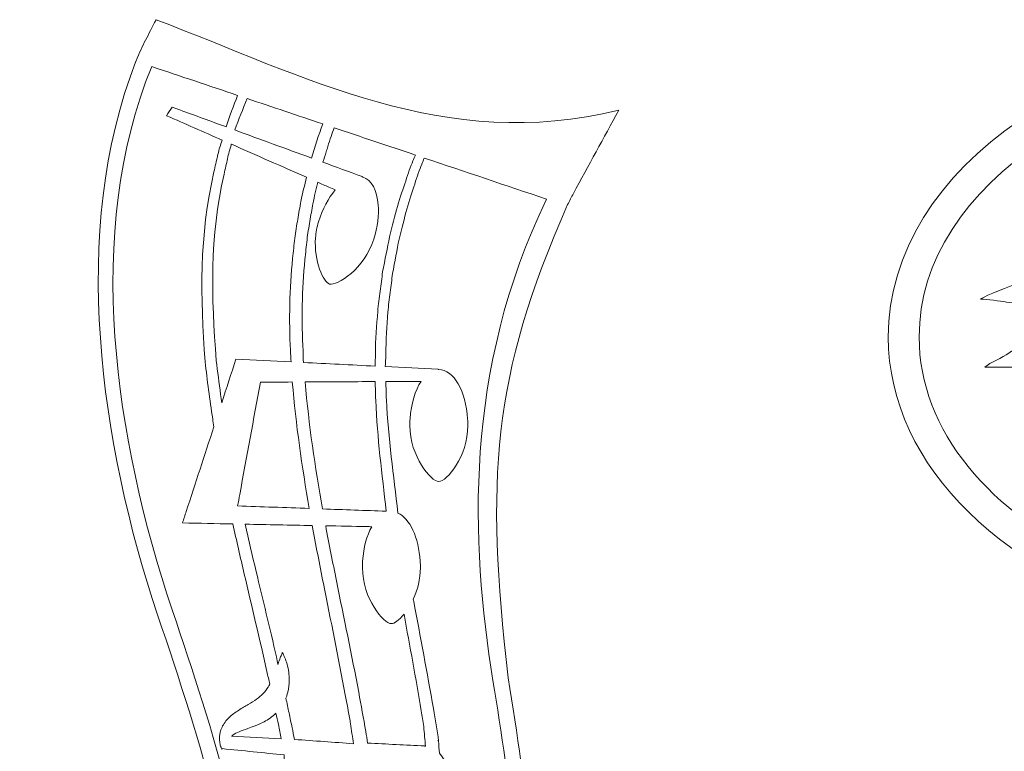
# Model space of a CAD drawing. Header units: centimetres. Extents: x -36 to 94, y -57 to 57.
# Tile 32 of 47: x 14 to 31, y 25 to 37. Entities that reach past the tile are written whole.
import ezdxf

# ---------------------------------------------------------------- set-up
doc = ezdxf.new("R2010")
doc.units = ezdxf.units.CM
doc.header["$MEASUREMENT"] = 0
doc.layers.add('layer 1', color=7, linetype='Continuous')

msp = doc.modelspace()

# ---------------------------------------------------------------- linework, layer by layer
at = {"layer": 'layer 1', "color": 242, "lineweight": 9}
for points, knots in [([(16.26956, 36.12795), (16.26895, 36.12668), (16.26834, 36.1254), (16.26773, 36.12414), (16.26773, 36.12414), (16.26784, 36.1241), (16.26793, 36.12407), (16.26805, 36.12403), (16.26805, 36.12403), (15.17008, 33.32622), (15.68388, 29.81233), (16.62384, 27.00912), (16.62384, 27.00912), (17.33398, 24.89142), (18.05898, 22.72813), (17.96684, 20.42702), (17.96684, 20.42702), (17.9591, 20.35036), (17.95136, 20.27368), (17.94362, 20.19702), (17.94362, 20.19702), (17.49401, 20.59986), (16.96862, 20.91835), (16.31579, 20.9425), (16.31579, 20.9425), (15.13191, 20.98636), (14.54141, 20.65252), (14.45563, 20.28417), (14.45563, 20.28417), (14.35477, 19.85095), (14.95204, 19.36999), (16.10573, 19.39891), (16.10573, 19.39891), (16.22958, 19.40209), (16.81708, 19.43097), (17.59888, 19.46498), (17.59888, 19.46498), (17.67145, 19.34835), (17.7454, 19.22866), (17.82192, 19.10836), (17.82192, 19.10836), (17.65229, 18.18011), (17.33156, 17.2279), (16.80858, 16.24579), (16.80858, 16.24579), (16.80858, 16.24583), (16.80858, 16.24588), (16.80858, 16.24592), (16.80858, 16.24592), (16.72286, 16.08508), (16.60727, 15.89059), (16.51193, 15.73033), (16.51193, 15.73033), (16.59876, 15.70664), (16.68557, 15.68294), (16.7724, 15.65924), (16.7724, 15.65924), (18.32887, 15.18989), (20.77614, 16.06808), (20.77614, 16.06808), (20.77614, 16.06808), (20.77614, 16.06808), (20.9391, 16.14222), (21.03319, 16.2859), (21.03319, 16.2859), (21.03346, 16.28574), (21.03373, 16.28557), (21.034, 16.2854), (21.034, 16.2854), (21.03564, 16.28847), (21.03728, 16.29153), (21.03892, 16.2946), (21.03892, 16.2946), (21.0484, 16.30986), (21.05699, 16.32588), (21.06463, 16.34267), (21.06463, 16.34267), (21.4957, 17.14501), (21.82591, 17.89693), (22.07494, 18.60773), (22.07494, 18.60773), (22.17761, 18.80408), (22.24027, 18.98598), (22.26525, 19.11635), (22.26525, 19.11635), (22.27599, 19.17224), (22.2838, 19.22639), (22.2904, 19.27994), (22.2904, 19.27994), (22.31884, 19.37795), (22.34573, 19.47517), (22.37123, 19.57143), (22.37123, 19.57143), (22.5695, 19.56285), (22.72234, 19.54945), (22.81469, 19.52994), (22.81469, 19.52994), (23.27755, 19.43212), (23.51817, 19.15996), (23.5727, 18.92803), (23.5727, 18.92803), (23.62387, 18.71089), (23.51185, 18.5292), (23.26456, 18.55923), (23.26456, 18.55923), (23.17155, 18.75227), (22.95978, 18.88724), (22.7132, 18.88724), (22.7132, 18.88724), (22.41716, 18.88724), (22.1715, 18.69282), (22.12112, 18.43678), (22.12112, 18.43678), (22.11499, 18.40538), (22.11118, 18.37322), (22.11118, 18.34004), (22.11118, 18.34004), (22.11118, 18.15943), (22.20796, 17.99963), (22.35637, 17.89999), (22.35637, 17.89999), (22.3563, 17.89988), (22.35623, 17.89977), (22.35616, 17.89966), (22.35616, 17.89966), (22.85324, 17.51293), (23.71136, 17.75635), (23.98008, 18.38451), (23.98008, 18.38451), (24.04758, 18.54235), (24.07032, 18.70206), (24.05375, 18.85463), (24.05375, 18.85463), (23.9981, 19.36626), (23.495, 19.79572), (22.7132, 19.79073), (22.7132, 19.79073), (22.7132, 19.79073), (22.60811, 19.79073), (22.42514, 19.79088), (22.42514, 19.79088), (22.44075, 19.85442), (22.45636, 19.91796), (22.47196, 19.9815), (22.47196, 19.9815), (22.99067, 22.27426), (22.68785, 24.14207), (22.39192, 25.96798), (22.39192, 25.96798), (22.02421, 29.25474), (22.11431, 30.90206), (23.37122, 33.76401), (23.37122, 33.76401), (23.40268, 33.82537), (23.43414, 33.88674), (23.46559, 33.9481), (23.46559, 33.9481), (23.7145, 34.40433), (23.96341, 34.86058), (24.21232, 35.31681), (24.21232, 35.31681), (21.34554, 34.60864), (19.02196, 35.89214), (16.59814, 36.80825), (16.59814, 36.80825), (16.47448, 36.55222), (16.37154, 36.38737), (16.26956, 36.12795)], [0, 0, 0, 0, 0.02325581, 0.02325581, 0.02325581, 0.02325581, 0.04651163, 0.04651163, 0.04651163, 0.04651163, 0.06976744, 0.06976744, 0.06976744, 0.06976744, 0.09302326, 0.09302326, 0.09302326, 0.09302326, 0.11627907, 0.11627907, 0.11627907, 0.11627907, 0.13953488, 0.13953488, 0.13953488, 0.13953488, 0.1627907, 0.1627907, 0.1627907, 0.1627907, 0.18604651, 0.18604651, 0.18604651, 0.18604651, 0.20930233, 0.20930233, 0.20930233, 0.20930233, 0.23255814, 0.23255814, 0.23255814, 0.23255814, 0.25581395, 0.25581395, 0.25581395, 0.25581395, 0.27906977, 0.27906977, 0.27906977, 0.27906977, 0.30232558, 0.30232558, 0.30232558, 0.30232558, 0.3255814, 0.3255814, 0.3255814, 0.3255814, 0.34883721, 0.34883721, 0.34883721, 0.34883721, 0.37209302, 0.37209302, 0.37209302, 0.37209302, 0.39534884, 0.39534884, 0.39534884, 0.39534884, 0.41860465, 0.41860465, 0.41860465, 0.41860465, 0.44186047, 0.44186047, 0.44186047, 0.44186047, 0.46511628, 0.46511628, 0.46511628, 0.46511628, 0.48837209, 0.48837209, 0.48837209, 0.48837209, 0.51162791, 0.51162791, 0.51162791, 0.51162791, 0.53488372, 0.53488372, 0.53488372, 0.53488372, 0.55813953, 0.55813953, 0.55813953, 0.55813953, 0.58139535, 0.58139535, 0.58139535, 0.58139535, 0.60465116, 0.60465116, 0.60465116, 0.60465116, 0.62790698, 0.62790698, 0.62790698, 0.62790698, 0.65116279, 0.65116279, 0.65116279, 0.65116279, 0.6744186, 0.6744186, 0.6744186, 0.6744186, 0.69767442, 0.69767442, 0.69767442, 0.69767442, 0.72093023, 0.72093023, 0.72093023, 0.72093023, 0.74418605, 0.74418605, 0.74418605, 0.74418605, 0.76744186, 0.76744186, 0.76744186, 0.76744186, 0.79069767, 0.79069767, 0.79069767, 0.79069767, 0.81395349, 0.81395349, 0.81395349, 0.81395349, 0.8372093, 0.8372093, 0.8372093, 0.8372093, 0.86046512, 0.86046512, 0.86046512, 0.86046512, 0.88372093, 0.88372093, 0.88372093, 0.88372093, 0.90697674, 0.90697674, 0.90697674, 0.90697674, 0.93023256, 0.93023256, 0.93023256, 0.93023256, 0.95348837, 0.95348837, 0.95348837, 0.95348837, 1, 1, 1, 1]), ([(36.03415, 36.63475), (40.11412, 36.63475), (43.42159, 34.37344), (43.42159, 31.58397), (43.42159, 31.58397), (43.42159, 28.7945), (40.11412, 26.5332), (36.03415, 26.5332), (36.03415, 26.5332), (35.14365, 26.5332), (34.28994, 26.64095), (33.49942, 26.8384), (33.49942, 26.8384), (33.46049, 26.83236), (33.40904, 26.8275), (33.3399, 26.82175), (33.3399, 26.82175), (33.3399, 26.82175), (33.37041, 26.87183), (33.37041, 26.87183), (33.37041, 26.87183), (30.60687, 27.60259), (28.64672, 29.43665), (28.64672, 31.58397), (28.64672, 31.58397), (28.64672, 34.37344), (31.95419, 36.63475), (36.03415, 36.63475)], [0, 0, 0, 0, 0.125, 0.125, 0.125, 0.125, 0.25, 0.25, 0.25, 0.25, 0.375, 0.375, 0.375, 0.375, 0.5, 0.5, 0.5, 0.5, 0.625, 0.625, 0.625, 0.625, 0.75, 0.75, 0.75, 0.75, 1, 1, 1, 1]), ([(17.94048, 35.56198), (17.86955, 35.38434), (17.80909, 35.22547), (17.75424, 35.04238), (17.75424, 35.04238), (17.50006, 35.13536), (17.24587, 35.22833), (16.9917, 35.32131), (16.9917, 35.32131), (16.94829, 35.33718), (16.9049, 35.35303), (16.86149, 35.36889), (16.86149, 35.36889), (16.8318, 35.32169), (16.8021, 35.27447), (16.7724, 35.22726), (16.7724, 35.22726), (17.07621, 35.09327), (17.38001, 34.9593), (17.68382, 34.82532), (17.68382, 34.82532), (17.68048, 34.81443), (17.67717, 34.80406), (17.67382, 34.79297), (17.67382, 34.79297), (17.6622, 34.75599), (17.65052, 34.71817), (17.63851, 34.67945), (17.63851, 34.67945), (17.62835, 34.64019), (17.61981, 34.59972), (17.61015, 34.55862), (17.61015, 34.55862), (17.5912, 34.47627), (17.57149, 34.39061), (17.55102, 34.30165), (17.55102, 34.30165), (17.30825, 33.25056), (17.32466, 32.24352), (17.40661, 31.17635), (17.40661, 31.17635), (17.43961, 30.87019), (17.48092, 30.55473), (17.53009, 30.23384), (17.53009, 30.23384), (17.53642, 30.18963), (17.54275, 30.1454), (17.54909, 30.10118), (17.54909, 30.10118), (17.39769, 29.63754), (17.24627, 29.17392), (17.09487, 28.71028), (17.09487, 28.71028), (17.07424, 28.6471), (17.05359, 28.58394), (17.03296, 28.52076), (17.03296, 28.52076), (17.30945, 28.51525), (17.58591, 28.50972), (17.86238, 28.5042), (17.86238, 28.5042), (17.92246, 28.23057), (17.98512, 27.9549), (18.05029, 27.67763), (18.05029, 27.67763), (18.17377, 27.14768), (18.30167, 26.61149), (18.42312, 26.07362), (18.42312, 26.07362), (18.43847, 26.0038), (18.45383, 25.93399), (18.46918, 25.86417), (18.46918, 25.86417), (18.46036, 25.84826), (18.45124, 25.83266), (18.44208, 25.81737), (18.44208, 25.81737), (18.41622, 25.77781), (18.3895, 25.74068), (18.3581, 25.70835), (18.3581, 25.70835), (18.32631, 25.67611), (18.293, 25.64496), (18.25237, 25.61687), (18.25237, 25.61687), (18.21244, 25.58743), (18.16598, 25.56049), (18.11629, 25.53083), (18.11629, 25.53083), (18.06612, 25.50202), (18.01243, 25.47167), (17.95791, 25.43689), (17.95791, 25.43689), (17.9032, 25.40238), (17.84819, 25.36198), (17.79959, 25.31482), (17.79959, 25.31482), (17.75093, 25.2681), (17.70962, 25.21284), (17.68425, 25.15657), (17.68425, 25.15657), (17.6703, 25.12925), (17.66234, 25.10085), (17.65463, 25.075), (17.65463, 25.075), (17.65397, 25.0714), (17.65383, 25.06854), (17.65313, 25.06505), (17.65313, 25.06505), (17.64866, 25.04235), (17.64476, 25.02036), (17.64301, 25.00034), (17.64301, 25.00034), (17.64287, 24.97697), (17.64214, 24.95582), (17.64361, 24.93629), (17.64361, 24.93629), (17.64646, 24.91692), (17.64905, 24.89888), (17.65152, 24.88287), (17.65152, 24.88287), (17.65523, 24.85144), (17.66743, 24.83058), (17.67145, 24.81456), (17.67145, 24.81456), (17.67741, 24.79917), (17.68055, 24.79084), (17.68055, 24.79084), (17.68055, 24.79084), (17.68055, 24.79084), (17.68359, 24.79625), (17.68795, 24.80392), (17.68795, 24.80392), (18.02824, 24.76932), (18.36853, 24.7347), (18.70882, 24.70011), (18.70882, 24.70011), (18.70725, 24.68062), (18.70565, 24.66113), (18.70407, 24.64165), (18.70407, 24.64165), (18.74585, 24.41919), (18.80013, 24.20467), (18.83498, 23.98337), (18.83498, 23.98337), (18.86108, 23.83022), (18.8787, 23.67663), (18.90096, 23.52435), (18.90096, 23.52435), (18.91152, 23.44823), (18.92199, 23.37217), (18.93249, 23.29644), (18.93249, 23.29644), (18.94194, 23.22056), (18.94858, 23.14468), (18.95674, 23.06908), (18.95674, 23.06908), (18.97204, 22.91784), (18.98727, 22.76758), (19.0023, 22.61836), (19.0023, 22.61836), (19.01172, 22.46879), (19.02103, 22.32035), (19.03035, 22.1731), (19.03035, 22.1731), (19.04241, 22.02597), (19.04325, 21.87972), (19.04577, 21.73498), (19.04577, 21.73498), (19.04692, 21.59016), (19.05389, 21.44673), (19.05049, 21.30508), (19.05049, 21.30508), (19.04661, 21.1843), (19.04275, 21.06477), (19.039, 20.94646), (19.039, 20.94646), (19.03384, 20.83135), (19.02868, 20.71626), (19.02353, 20.60116), (19.02353, 20.60116), (18.97029, 20.47021), (18.93405, 20.31959), (18.91951, 20.14717), (18.91951, 20.14717), (18.91707, 20.11889), (18.91536, 20.0909), (18.91407, 20.06347), (18.91407, 20.06347), (18.91313, 20.0436), (18.91275, 20.02424), (18.9125, 20.00483), (18.9125, 20.00483), (18.91117, 19.9389), (18.91275, 19.87519), (18.91735, 19.81396), (18.91735, 19.81396), (18.71553, 19.81669), (18.51655, 19.81979), (18.32377, 19.82313), (18.32377, 19.82313), (18.27431, 19.87562), (18.22396, 19.92781), (18.17264, 19.97927), (18.17264, 19.97927), (18.18284, 20.03246), (18.19306, 20.08566), (18.20326, 20.13885), (18.20326, 20.13885), (18.20491, 20.13717), (18.20658, 20.13549), (18.20822, 20.13381), (18.20822, 20.13381), (18.20933, 20.14965), (18.21038, 20.16549), (18.21141, 20.18133), (18.21141, 20.18133), (18.21141, 20.18134), (18.21141, 20.18134), (18.21141, 20.18135), (18.21141, 20.18135), (18.2254, 20.39714), (18.23285, 20.6118), (18.23285, 20.82515), (18.23285, 20.82515), (18.23285, 23.01081), (17.54198, 25.07102), (16.86498, 27.08989), (16.86498, 27.08989), (15.92647, 29.88873), (15.40153, 33.31027), (16.52832, 36.03655), (16.52832, 36.03655), (16.99904, 35.87836), (17.46976, 35.72018), (17.94048, 35.56198)], [0, 0, 0, 0, 0.01666667, 0.01666667, 0.01666667, 0.01666667, 0.03333333, 0.03333333, 0.03333333, 0.03333333, 0.05, 0.05, 0.05, 0.05, 0.06666667, 0.06666667, 0.06666667, 0.06666667, 0.08333333, 0.08333333, 0.08333333, 0.08333333, 0.1, 0.1, 0.1, 0.1, 0.11666667, 0.11666667, 0.11666667, 0.11666667, 0.13333333, 0.13333333, 0.13333333, 0.13333333, 0.15, 0.15, 0.15, 0.15, 0.16666667, 0.16666667, 0.16666667, 0.16666667, 0.18333333, 0.18333333, 0.18333333, 0.18333333, 0.2, 0.2, 0.2, 0.2, 0.21666667, 0.21666667, 0.21666667, 0.21666667, 0.23333333, 0.23333333, 0.23333333, 0.23333333, 0.25, 0.25, 0.25, 0.25, 0.26666667, 0.26666667, 0.26666667, 0.26666667, 0.28333333, 0.28333333, 0.28333333, 0.28333333, 0.3, 0.3, 0.3, 0.3, 0.31666667, 0.31666667, 0.31666667, 0.31666667, 0.33333333, 0.33333333, 0.33333333, 0.33333333, 0.35, 0.35, 0.35, 0.35, 0.36666667, 0.36666667, 0.36666667, 0.36666667, 0.38333333, 0.38333333, 0.38333333, 0.38333333, 0.4, 0.4, 0.4, 0.4, 0.41666667, 0.41666667, 0.41666667, 0.41666667, 0.43333333, 0.43333333, 0.43333333, 0.43333333, 0.45, 0.45, 0.45, 0.45, 0.46666667, 0.46666667, 0.46666667, 0.46666667, 0.48333333, 0.48333333, 0.48333333, 0.48333333, 0.5, 0.5, 0.5, 0.5, 0.51666667, 0.51666667, 0.51666667, 0.51666667, 0.53333333, 0.53333333, 0.53333333, 0.53333333, 0.55, 0.55, 0.55, 0.55, 0.56666667, 0.56666667, 0.56666667, 0.56666667, 0.58333333, 0.58333333, 0.58333333, 0.58333333, 0.6, 0.6, 0.6, 0.6, 0.61666667, 0.61666667, 0.61666667, 0.61666667, 0.63333333, 0.63333333, 0.63333333, 0.63333333, 0.65, 0.65, 0.65, 0.65, 0.66666667, 0.66666667, 0.66666667, 0.66666667, 0.68333333, 0.68333333, 0.68333333, 0.68333333, 0.7, 0.7, 0.7, 0.7, 0.71666667, 0.71666667, 0.71666667, 0.71666667, 0.73333333, 0.73333333, 0.73333333, 0.73333333, 0.75, 0.75, 0.75, 0.75, 0.76666667, 0.76666667, 0.76666667, 0.76666667, 0.78333333, 0.78333333, 0.78333333, 0.78333333, 0.8, 0.8, 0.8, 0.8, 0.81666667, 0.81666667, 0.81666667, 0.81666667, 0.83333333, 0.83333333, 0.83333333, 0.83333333, 0.85, 0.85, 0.85, 0.85, 0.86666667, 0.86666667, 0.86666667, 0.86666667, 0.88333333, 0.88333333, 0.88333333, 0.88333333, 0.9, 0.9, 0.9, 0.9, 0.91666667, 0.91666667, 0.91666667, 0.91666667, 0.93333333, 0.93333333, 0.93333333, 0.93333333, 0.95, 0.95, 0.95, 0.95, 0.96666667, 0.96666667, 0.96666667, 0.96666667, 1, 1, 1, 1]), ([(36.03415, 36.12675), (37.25854, 36.12675), (38.40798, 35.91527), (39.40394, 35.545), (39.40394, 35.545), (39.28948, 35.57382), (39.16171, 35.6284), (39.01272, 35.6284), (39.01272, 35.6284), (39.01272, 35.6284), (38.82411, 35.6284), (38.82411, 35.6284), (38.82411, 35.6284), (38.63683, 35.6284), (38.54214, 35.60569), (38.39456, 35.56467), (38.39456, 35.56467), (38.29923, 35.53818), (38.07551, 35.4543), (38.01163, 35.4543), (38.01163, 35.4543), (38.00824, 35.4543), (37.86908, 35.55614), (37.8377, 35.57054), (37.8377, 35.57054), (37.74761, 35.61189), (37.66981, 35.59938), (37.59089, 35.59938), (37.59089, 35.59938), (37.11236, 35.59938), (36.78227, 35.17353), (36.5064, 34.89933), (36.5064, 34.89933), (36.35742, 34.75126), (36.19657, 34.60464), (36.02661, 34.47959), (36.02661, 34.47959), (35.93064, 34.40899), (35.88205, 34.35171), (35.75835, 34.29809), (35.75835, 34.29809), (35.64731, 34.24996), (35.55052, 34.19654), (35.44374, 34.14843), (35.44374, 34.14843), (35.24392, 34.05842), (35.01239, 33.97316), (34.83115, 33.8615), (34.83115, 33.8615), (34.65677, 33.75405), (34.40047, 33.64519), (34.25, 33.52861), (34.25, 33.52861), (34.12104, 33.42871), (33.82367, 33.25947), (33.65739, 33.20718), (33.65739, 33.20718), (33.38411, 33.12124), (33.11812, 33.21394), (32.84335, 33.21167), (32.84335, 33.21167), (32.84335, 33.21167), (33.3399, 33.01687), (33.3399, 33.01687), (33.3399, 33.01687), (33.33127, 32.98454), (33.33651, 32.97335), (33.29638, 32.97335), (33.29638, 32.97335), (33.29638, 32.97335), (33.26741, 32.97415), (33.26741, 32.97415), (33.26741, 32.97415), (33.26741, 32.97415), (33.07875, 32.98786), (33.07875, 32.98786), (33.07875, 32.98786), (32.85072, 33.00222), (32.4607, 32.93245), (32.25332, 32.89925), (32.25332, 32.89925), (32.11508, 32.8771), (32.00043, 32.85232), (31.86623, 32.82207), (31.86623, 32.82207), (31.71476, 32.78793), (31.63103, 32.74817), (31.50613, 32.71789), (31.50613, 32.71789), (31.33534, 32.67648), (30.20405, 32.26105), (30.16254, 32.2044), (30.16254, 32.2044), (30.28342, 32.2044), (30.47226, 32.17615), (30.59451, 32.15759), (30.59451, 32.15759), (30.74182, 32.13522), (30.86799, 32.12694), (31.00727, 32.10607), (31.00727, 32.10607), (31.16633, 32.08224), (31.80516, 32.0401), (31.83102, 31.94324), (31.83102, 31.94324), (31.80445, 31.94103), (31.04466, 31.58585), (31.00133, 31.55422), (31.00133, 31.55422), (30.88021, 31.46582), (30.75026, 31.40472), (30.62947, 31.31672), (30.62947, 31.31672), (30.52369, 31.23966), (30.32132, 31.1622), (30.23508, 31.08724), (30.23508, 31.08724), (30.69499, 31.08724), (31.43904, 31.07243), (31.81072, 31.13656), (31.81072, 31.13656), (32.07061, 31.1814), (32.31546, 31.2234), (32.55522, 31.26257), (32.55522, 31.26257), (32.75777, 31.29566), (33.0493, 31.41851), (33.25285, 31.43545), (33.25285, 31.43545), (33.25285, 31.43545), (33.26463, 31.42629), (33.26463, 31.42629), (33.26463, 31.42629), (33.26463, 31.42629), (33.16159, 31.29363), (33.16159, 31.29363), (33.16159, 31.29363), (33.16159, 31.29363), (33.16579, 31.27928), (33.16579, 31.27928), (33.16579, 31.27928), (33.16579, 31.27928), (34.39903, 31.27585), (34.39903, 31.27585), (34.39903, 31.27585), (34.35178, 31.21136), (34.21308, 31.20303), (34.11214, 31.18552), (34.11214, 31.18552), (34.01098, 31.16798), (33.91604, 31.1214), (33.82019, 31.08574), (33.82019, 31.08574), (33.64831, 31.02176), (33.52401, 30.85495), (33.42696, 30.71002), (33.42696, 30.71002), (33.42696, 30.71002), (33.42696, 30.63748), (33.42696, 30.63748), (33.42696, 30.63748), (33.35789, 30.53434), (33.38343, 30.29766), (33.38343, 30.1732), (33.38343, 30.1732), (33.38343, 30.1732), (33.38343, 30.11517), (33.38343, 30.11517), (33.38343, 30.11517), (33.33043, 30.12932), (33.24286, 30.36477), (33.20978, 30.4203), (33.20978, 30.4203), (33.15527, 30.51181), (33.06882, 30.61379), (32.99174, 30.68104), (32.99174, 30.68104), (32.82162, 30.82947), (32.62896, 30.97117), (32.3098, 30.97117), (32.3098, 30.97117), (32.3098, 30.97117), (32.26602, 30.9746), (32.26602, 30.9746), (32.26602, 30.9746), (32.26602, 30.9746), (31.99061, 30.95666), (31.99061, 30.95666), (31.99061, 30.95666), (31.99061, 30.95666), (31.98409, 30.91096), (31.98409, 30.91096), (31.98409, 30.91096), (31.98409, 30.91096), (31.9761, 30.94215), (31.9761, 30.94215), (31.9761, 30.94215), (31.84537, 30.94215), (31.18779, 30.78439), (31.16184, 30.73115), (31.16184, 30.73115), (31.16184, 30.73115), (30.946, 30.681), (30.946, 30.681), (30.946, 30.681), (30.96831, 30.59746), (31.31068, 30.51519), (31.4219, 30.44598), (31.4219, 30.44598), (31.56613, 30.35622), (31.70931, 30.24355), (31.83435, 30.13301), (31.83435, 30.13301), (32.09351, 29.90393), (32.3928, 29.72344), (32.83211, 29.72344), (32.83211, 29.72344), (32.83211, 29.72344), (32.90465, 29.72344), (32.90465, 29.72344), (32.90465, 29.72344), (32.89226, 29.68922), (32.52905, 29.53419), (32.4662, 29.49449), (32.4662, 29.49449), (32.4077, 29.45754), (32.32724, 29.39079), (32.27974, 29.34727), (32.27974, 29.34727), (32.22629, 29.2983), (32.23803, 29.3235), (32.19545, 29.25745), (32.19545, 29.25745), (32.17164, 29.22053), (32.15685, 29.18149), (32.12119, 29.15761), (32.12119, 29.15761), (32.12119, 29.15761), (32.12119, 29.08507), (32.12119, 29.08507), (32.12119, 29.08507), (32.06044, 29.04438), (31.99061, 28.78248), (31.99061, 28.67883), (31.99061, 28.67883), (31.99061, 28.67883), (31.99061, 28.50473), (31.99061, 28.50473), (31.99061, 28.50473), (31.99061, 28.31239), (32.04007, 28.15843), (32.07241, 27.99169), (32.07241, 27.99169), (32.07846, 27.96051), (32.08828, 27.91237), (32.09931, 27.85754), (32.09931, 27.85754), (30.31932, 28.67864), (29.15472, 30.0414), (29.15472, 31.58397), (29.15472, 31.58397), (29.15472, 34.09288), (32.23475, 36.12675), (36.03415, 36.12675)], [0, 0, 0, 0, 0.01492537, 0.01492537, 0.01492537, 0.01492537, 0.02985075, 0.02985075, 0.02985075, 0.02985075, 0.04477612, 0.04477612, 0.04477612, 0.04477612, 0.05970149, 0.05970149, 0.05970149, 0.05970149, 0.07462687, 0.07462687, 0.07462687, 0.07462687, 0.08955224, 0.08955224, 0.08955224, 0.08955224, 0.10447761, 0.10447761, 0.10447761, 0.10447761, 0.11940299, 0.11940299, 0.11940299, 0.11940299, 0.13432836, 0.13432836, 0.13432836, 0.13432836, 0.14925373, 0.14925373, 0.14925373, 0.14925373, 0.1641791, 0.1641791, 0.1641791, 0.1641791, 0.17910448, 0.17910448, 0.17910448, 0.17910448, 0.19402985, 0.19402985, 0.19402985, 0.19402985, 0.20895522, 0.20895522, 0.20895522, 0.20895522, 0.2238806, 0.2238806, 0.2238806, 0.2238806, 0.23880597, 0.23880597, 0.23880597, 0.23880597, 0.25373134, 0.25373134, 0.25373134, 0.25373134, 0.26865672, 0.26865672, 0.26865672, 0.26865672, 0.28358209, 0.28358209, 0.28358209, 0.28358209, 0.29850746, 0.29850746, 0.29850746, 0.29850746, 0.31343284, 0.31343284, 0.31343284, 0.31343284, 0.32835821, 0.32835821, 0.32835821, 0.32835821, 0.34328358, 0.34328358, 0.34328358, 0.34328358, 0.35820896, 0.35820896, 0.35820896, 0.35820896, 0.37313433, 0.37313433, 0.37313433, 0.37313433, 0.3880597, 0.3880597, 0.3880597, 0.3880597, 0.40298507, 0.40298507, 0.40298507, 0.40298507, 0.41791045, 0.41791045, 0.41791045, 0.41791045, 0.43283582, 0.43283582, 0.43283582, 0.43283582, 0.44776119, 0.44776119, 0.44776119, 0.44776119, 0.46268657, 0.46268657, 0.46268657, 0.46268657, 0.47761194, 0.47761194, 0.47761194, 0.47761194, 0.49253731, 0.49253731, 0.49253731, 0.49253731, 0.50746269, 0.50746269, 0.50746269, 0.50746269, 0.52238806, 0.52238806, 0.52238806, 0.52238806, 0.53731343, 0.53731343, 0.53731343, 0.53731343, 0.55223881, 0.55223881, 0.55223881, 0.55223881, 0.56716418, 0.56716418, 0.56716418, 0.56716418, 0.58208955, 0.58208955, 0.58208955, 0.58208955, 0.59701493, 0.59701493, 0.59701493, 0.59701493, 0.6119403, 0.6119403, 0.6119403, 0.6119403, 0.62686567, 0.62686567, 0.62686567, 0.62686567, 0.64179104, 0.64179104, 0.64179104, 0.64179104, 0.65671642, 0.65671642, 0.65671642, 0.65671642, 0.67164179, 0.67164179, 0.67164179, 0.67164179, 0.68656716, 0.68656716, 0.68656716, 0.68656716, 0.70149254, 0.70149254, 0.70149254, 0.70149254, 0.71641791, 0.71641791, 0.71641791, 0.71641791, 0.73134328, 0.73134328, 0.73134328, 0.73134328, 0.74626866, 0.74626866, 0.74626866, 0.74626866, 0.76119403, 0.76119403, 0.76119403, 0.76119403, 0.7761194, 0.7761194, 0.7761194, 0.7761194, 0.79104478, 0.79104478, 0.79104478, 0.79104478, 0.80597015, 0.80597015, 0.80597015, 0.80597015, 0.82089552, 0.82089552, 0.82089552, 0.82089552, 0.8358209, 0.8358209, 0.8358209, 0.8358209, 0.85074627, 0.85074627, 0.85074627, 0.85074627, 0.86567164, 0.86567164, 0.86567164, 0.86567164, 0.88059701, 0.88059701, 0.88059701, 0.88059701, 0.89552239, 0.89552239, 0.89552239, 0.89552239, 0.91044776, 0.91044776, 0.91044776, 0.91044776, 0.92537313, 0.92537313, 0.92537313, 0.92537313, 0.94029851, 0.94029851, 0.94029851, 0.94029851, 0.95522388, 0.95522388, 0.95522388, 0.95522388, 0.97014925, 0.97014925, 0.97014925, 0.97014925, 1, 1, 1, 1]), ([(19.34267, 35.09077), (19.27231, 34.90763), (19.2167, 34.71659), (19.15564, 34.52975), (19.15564, 34.52975), (18.73484, 34.68368), (18.31404, 34.8376), (17.89324, 34.99154), (17.89324, 34.99154), (17.95716, 35.16626), (18.02707, 35.3321), (18.09652, 35.50954), (18.09652, 35.50954), (18.51191, 35.36995), (18.92728, 35.23035), (19.34267, 35.09077)], [0, 0, 0, 0, 0.2, 0.2, 0.2, 0.2, 0.4, 0.4, 0.4, 0.4, 0.6, 0.6, 0.6, 0.6, 1, 1, 1, 1]), ([(19.54723, 34.0036), (19.43545, 33.87166), (19.33638, 33.68909), (19.27055, 33.47697), (19.27055, 33.47697), (19.24348, 33.38981), (19.22859, 33.30229), (19.22223, 33.2171), (19.22223, 33.2171), (19.19316, 32.82703), (19.35345, 32.48596), (19.45311, 32.45516), (19.45311, 32.45516), (19.57456, 32.41741), (20.03085, 32.7082), (20.18163, 33.19456), (20.18163, 33.19456), (20.2441, 33.39604), (20.26606, 33.59211), (20.25315, 33.75873), (20.25315, 33.75873), (20.23489, 33.99429), (20.1464, 34.17072), (19.99906, 34.21639), (19.99906, 34.21639), (19.99518, 34.21757), (19.99121, 34.21785), (19.98723, 34.21883), (19.98723, 34.21883), (19.98799, 34.22079), (19.98875, 34.22275), (19.9895, 34.22472), (19.9895, 34.22472), (19.77395, 34.30357), (19.55839, 34.38243), (19.34284, 34.46128), (19.34284, 34.46128), (19.36112, 34.51818), (19.37941, 34.57507), (19.3977, 34.63198), (19.3977, 34.63198), (19.39787, 34.63192), (19.39802, 34.63186), (19.3982, 34.6318), (19.3982, 34.6318), (19.40764, 34.66158), (19.41689, 34.69099), (19.42582, 34.71946), (19.42582, 34.71946), (19.45883, 34.83531), (19.49502, 34.93785), (19.52949, 35.02797), (19.52949, 35.02797), (19.97459, 34.8784), (20.41968, 34.72883), (20.86478, 34.57924), (20.86478, 34.57924), (20.85187, 34.54753), (20.83898, 34.5158), (20.82607, 34.48407), (20.82607, 34.48407), (20.82607, 34.48407), (20.82606, 34.48407), (20.82606, 34.48407), (20.82606, 34.48407), (20.80737, 34.43611), (20.78438, 34.38559), (20.76509, 34.32973), (20.76509, 34.32973), (20.74642, 34.27368), (20.72664, 34.21411), (20.70571, 34.15115), (20.70571, 34.15115), (20.66534, 34.02478), (20.61448, 33.88674), (20.57049, 33.73301), (20.57049, 33.73301), (20.53009, 33.57823), (20.48637, 33.41076), (20.43969, 33.23186), (20.43969, 33.23186), (20.40428, 33.05045), (20.3666, 32.85738), (20.32687, 32.65385), (20.32687, 32.65385), (20.31325, 32.55103), (20.29934, 32.4456), (20.28507, 32.33765), (20.28507, 32.33765), (20.27226, 32.22961), (20.25245, 32.11961), (20.24694, 32.00602), (20.24694, 32.00602), (20.23078, 31.77925), (20.20758, 31.54309), (20.20744, 31.29797), (20.20744, 31.29797), (20.20739, 31.29655), (20.20735, 31.29512), (20.2073, 31.29369), (20.2073, 31.29369), (20.20647, 31.23016), (20.20563, 31.16662), (20.2048, 31.10308), (20.2048, 31.10308), (19.81065, 31.12284), (19.4165, 31.14258), (19.02236, 31.16234), (19.02236, 31.16234), (19.02087, 31.22601), (19.01938, 31.28967), (19.01789, 31.35335), (19.01789, 31.35335), (18.99242, 31.83985), (18.9972, 32.37144), (19.04849, 32.85769), (19.04849, 32.85769), (19.06003, 32.96836), (19.07134, 33.0764), (19.08226, 33.18176), (19.08226, 33.18176), (19.08655, 33.23462), (19.09452, 33.28621), (19.10386, 33.33695), (19.10386, 33.33695), (19.11244, 33.38766), (19.12089, 33.43794), (19.12923, 33.48735), (19.12923, 33.48735), (19.14586, 33.58622), (19.16212, 33.68218), (19.17778, 33.77519), (19.17778, 33.77519), (19.20335, 33.89995), (19.23225, 34.01776), (19.25973, 34.13042), (19.25973, 34.13042), (19.3208, 34.10346), (19.38184, 34.07651), (19.44291, 34.04955), (19.44291, 34.04955), (19.47768, 34.03423), (19.51246, 34.01893), (19.54723, 34.0036)], [0, 0, 0, 0, 0.02702703, 0.02702703, 0.02702703, 0.02702703, 0.05405405, 0.05405405, 0.05405405, 0.05405405, 0.08108108, 0.08108108, 0.08108108, 0.08108108, 0.10810811, 0.10810811, 0.10810811, 0.10810811, 0.13513514, 0.13513514, 0.13513514, 0.13513514, 0.16216216, 0.16216216, 0.16216216, 0.16216216, 0.18918919, 0.18918919, 0.18918919, 0.18918919, 0.21621622, 0.21621622, 0.21621622, 0.21621622, 0.24324324, 0.24324324, 0.24324324, 0.24324324, 0.27027027, 0.27027027, 0.27027027, 0.27027027, 0.2972973, 0.2972973, 0.2972973, 0.2972973, 0.32432432, 0.32432432, 0.32432432, 0.32432432, 0.35135135, 0.35135135, 0.35135135, 0.35135135, 0.37837838, 0.37837838, 0.37837838, 0.37837838, 0.40540541, 0.40540541, 0.40540541, 0.40540541, 0.43243243, 0.43243243, 0.43243243, 0.43243243, 0.45945946, 0.45945946, 0.45945946, 0.45945946, 0.48648649, 0.48648649, 0.48648649, 0.48648649, 0.51351351, 0.51351351, 0.51351351, 0.51351351, 0.54054054, 0.54054054, 0.54054054, 0.54054054, 0.56756757, 0.56756757, 0.56756757, 0.56756757, 0.59459459, 0.59459459, 0.59459459, 0.59459459, 0.62162162, 0.62162162, 0.62162162, 0.62162162, 0.64864865, 0.64864865, 0.64864865, 0.64864865, 0.67567568, 0.67567568, 0.67567568, 0.67567568, 0.7027027, 0.7027027, 0.7027027, 0.7027027, 0.72972973, 0.72972973, 0.72972973, 0.72972973, 0.75675676, 0.75675676, 0.75675676, 0.75675676, 0.78378378, 0.78378378, 0.78378378, 0.78378378, 0.81081081, 0.81081081, 0.81081081, 0.81081081, 0.83783784, 0.83783784, 0.83783784, 0.83783784, 0.86486486, 0.86486486, 0.86486486, 0.86486486, 0.89189189, 0.89189189, 0.89189189, 0.89189189, 0.91891892, 0.91891892, 0.91891892, 0.91891892, 0.94594595, 0.94594595, 0.94594595, 0.94594595, 1, 1, 1, 1]), ([(18.82037, 31.17247), (18.51817, 31.18762), (18.21597, 31.20276), (17.91378, 31.21791), (17.91378, 31.21791), (17.83552, 30.97828), (17.75727, 30.73865), (17.67901, 30.49902), (17.67901, 30.49902), (17.67306, 30.54448), (17.66713, 30.58992), (17.66119, 30.63536), (17.66119, 30.63536), (17.63492, 30.8243), (17.61054, 31.01161), (17.58999, 31.19471), (17.58999, 31.19471), (17.5051, 32.23887), (17.48298, 33.23597), (17.7175, 34.26554), (17.7175, 34.26554), (17.73707, 34.35266), (17.75602, 34.43663), (17.77416, 34.51736), (17.77416, 34.51736), (17.78351, 34.55766), (17.79164, 34.59736), (17.8013, 34.6358), (17.8013, 34.6358), (17.81291, 34.67369), (17.82429, 34.71084), (17.83546, 34.74706), (17.83546, 34.74706), (17.83646, 34.75051), (17.83745, 34.75364), (17.83849, 34.75711), (17.83849, 34.75711), (18.25038, 34.5755), (18.6623, 34.39388), (19.0742, 34.21227), (19.0742, 34.21227), (19.04332, 34.08682), (19.01004, 33.95455), (18.98088, 33.81444), (18.98088, 33.81444), (18.96455, 33.71935), (18.94764, 33.62116), (18.93026, 33.52007), (18.93026, 33.52007), (18.92164, 33.46951), (18.91275, 33.4183), (18.90389, 33.36632), (18.90389, 33.36632), (18.89424, 33.31438), (18.88592, 33.26168), (18.88135, 33.20771), (18.88135, 33.20771), (18.8698, 33.10009), (18.85801, 32.98974), (18.8458, 32.87681), (18.8458, 32.87681), (18.7937, 32.38602), (18.78547, 31.85524), (18.8091, 31.36377), (18.8091, 31.36377), (18.80921, 31.36376), (18.8093, 31.36376), (18.80942, 31.36375), (18.80942, 31.36375), (18.81306, 31.29999), (18.81672, 31.23623), (18.82037, 31.17247)], [0, 0, 0, 0, 0.05263158, 0.05263158, 0.05263158, 0.05263158, 0.10526316, 0.10526316, 0.10526316, 0.10526316, 0.15789474, 0.15789474, 0.15789474, 0.15789474, 0.21052632, 0.21052632, 0.21052632, 0.21052632, 0.26315789, 0.26315789, 0.26315789, 0.26315789, 0.31578947, 0.31578947, 0.31578947, 0.31578947, 0.36842105, 0.36842105, 0.36842105, 0.36842105, 0.42105263, 0.42105263, 0.42105263, 0.42105263, 0.47368421, 0.47368421, 0.47368421, 0.47368421, 0.52631579, 0.52631579, 0.52631579, 0.52631579, 0.57894737, 0.57894737, 0.57894737, 0.57894737, 0.63157895, 0.63157895, 0.63157895, 0.63157895, 0.68421053, 0.68421053, 0.68421053, 0.68421053, 0.73684211, 0.73684211, 0.73684211, 0.73684211, 0.78947368, 0.78947368, 0.78947368, 0.78947368, 0.84210526, 0.84210526, 0.84210526, 0.84210526, 0.89473684, 0.89473684, 0.89473684, 0.89473684, 1, 1, 1, 1]), ([(23.02272, 33.85404), (21.66464, 31.04028), (21.77082, 28.20964), (22.14085, 25.9273), (22.14085, 25.9273), (22.14085, 25.9273), (22.14083, 25.9273), (22.14083, 25.9273), (22.14083, 25.9273), (22.42244, 24.19035), (22.71001, 22.41481), (22.27024, 20.26405), (22.27024, 20.26405), (22.25718, 20.20835), (22.24411, 20.15263), (22.23104, 20.09692), (22.23104, 20.09692), (22.09612, 20.53289), (21.79941, 20.84614), (21.45139, 21.0545), (21.45139, 21.0545), (21.45497, 21.11584), (21.45854, 21.17718), (21.46211, 21.23852), (21.46211, 21.23852), (21.46887, 21.3275), (21.47574, 21.41715), (21.4777, 21.50758), (21.4777, 21.50758), (21.48119, 21.64709), (21.48458, 21.788), (21.48812, 21.93003), (21.48812, 21.93003), (21.49007, 22.43915), (21.47424, 22.9641), (21.42547, 23.49386), (21.42547, 23.49386), (21.47372, 23.62169), (21.5061, 23.76678), (21.5061, 23.92113), (21.5061, 23.92113), (21.5061, 23.95745), (21.50474, 23.99317), (21.50258, 24.02848), (21.50258, 24.02848), (21.4845, 24.32981), (21.39136, 24.58693), (21.26021, 24.72779), (21.26021, 24.72779), (21.25617, 24.79534), (21.25213, 24.8629), (21.2481, 24.93046), (21.2481, 24.93046), (21.22103, 25.1079), (21.19274, 25.28537), (21.16197, 25.46221), (21.16197, 25.46221), (21.06034, 26.05645), (20.94719, 26.64779), (20.83765, 27.22916), (20.83765, 27.22916), (20.83521, 27.24214), (20.83295, 27.25501), (20.83054, 27.26798), (20.83054, 27.26798), (20.89888, 27.41529), (20.94824, 27.59289), (20.94824, 27.78411), (20.94824, 27.78411), (20.94824, 27.82058), (20.94689, 27.85626), (20.94472, 27.89164), (20.94472, 27.89164), (20.92127, 28.28177), (20.77198, 28.59771), (20.57732, 28.68322), (20.57732, 28.68322), (20.50768, 29.30968), (20.42112, 29.91026), (20.38827, 30.54706), (20.38827, 30.54706), (20.38526, 30.64926), (20.3823, 30.7494), (20.37934, 30.84925), (20.37934, 30.84925), (20.54139, 30.85006), (20.70345, 30.85086), (20.86549, 30.85166), (20.86549, 30.85166), (20.89702, 30.85181), (20.92853, 30.85197), (20.96006, 30.85211), (20.96006, 30.85211), (20.86168, 30.70461), (20.79394, 30.48506), (20.77841, 30.23407), (20.77841, 30.23407), (20.77618, 30.19801), (20.77499, 30.16137), (20.77499, 30.12412), (20.77499, 30.12412), (20.77499, 29.61483), (21.12474, 29.20208), (21.25187, 29.20208), (21.25187, 29.20208), (21.37907, 29.20209), (21.72879, 29.61483), (21.72879, 30.12412), (21.72879, 30.12412), (21.72878, 30.16047), (21.72742, 30.19619), (21.72527, 30.23143), (21.72527, 30.23143), (21.69776, 30.69), (21.49643, 31.04608), (21.25187, 31.04608), (21.25187, 31.04608), (21.24741, 31.04609), (21.243, 31.04504), (21.23855, 31.04482), (21.23855, 31.04482), (21.2391, 31.04694), (21.23966, 31.04907), (21.24021, 31.05119), (21.24021, 31.05119), (20.94992, 31.06573), (20.65961, 31.08029), (20.36932, 31.09484), (20.36932, 31.09484), (20.37274, 31.15824), (20.37615, 31.22163), (20.37958, 31.28503), (20.37958, 31.28503), (20.37962, 31.28808), (20.37965, 31.29113), (20.37969, 31.29417), (20.37969, 31.29417), (20.37846, 31.53567), (20.40027, 31.7677), (20.41485, 31.99088), (20.41485, 31.99088), (20.4197, 32.10265), (20.43857, 32.21074), (20.45064, 32.31701), (20.45064, 32.31701), (20.4641, 32.42317), (20.47719, 32.52678), (20.48996, 32.62785), (20.48996, 32.62785), (20.52792, 32.82804), (20.56399, 33.01782), (20.59774, 33.1962), (20.59774, 33.1962), (20.64273, 33.37218), (20.68477, 33.53677), (20.72371, 33.68902), (20.72371, 33.68902), (20.76607, 33.8403), (20.81546, 33.97621), (20.85443, 34.1007), (20.85443, 34.1007), (20.87466, 34.16266), (20.89378, 34.2213), (20.91178, 34.27657), (20.91178, 34.27657), (20.93042, 34.33158), (20.95286, 34.38133), (20.97099, 34.42858), (20.97099, 34.42858), (20.98453, 34.46234), (20.99807, 34.49612), (21.0116, 34.5299), (21.0116, 34.5299), (21.68198, 34.30461), (22.35235, 34.07933), (23.02272, 33.85404)], [0, 0, 0, 0, 0.02222222, 0.02222222, 0.02222222, 0.02222222, 0.04444444, 0.04444444, 0.04444444, 0.04444444, 0.06666667, 0.06666667, 0.06666667, 0.06666667, 0.08888889, 0.08888889, 0.08888889, 0.08888889, 0.11111111, 0.11111111, 0.11111111, 0.11111111, 0.13333333, 0.13333333, 0.13333333, 0.13333333, 0.15555556, 0.15555556, 0.15555556, 0.15555556, 0.17777778, 0.17777778, 0.17777778, 0.17777778, 0.2, 0.2, 0.2, 0.2, 0.22222222, 0.22222222, 0.22222222, 0.22222222, 0.24444444, 0.24444444, 0.24444444, 0.24444444, 0.26666667, 0.26666667, 0.26666667, 0.26666667, 0.28888889, 0.28888889, 0.28888889, 0.28888889, 0.31111111, 0.31111111, 0.31111111, 0.31111111, 0.33333333, 0.33333333, 0.33333333, 0.33333333, 0.35555556, 0.35555556, 0.35555556, 0.35555556, 0.37777778, 0.37777778, 0.37777778, 0.37777778, 0.4, 0.4, 0.4, 0.4, 0.42222222, 0.42222222, 0.42222222, 0.42222222, 0.44444444, 0.44444444, 0.44444444, 0.44444444, 0.46666667, 0.46666667, 0.46666667, 0.46666667, 0.48888889, 0.48888889, 0.48888889, 0.48888889, 0.51111111, 0.51111111, 0.51111111, 0.51111111, 0.53333333, 0.53333333, 0.53333333, 0.53333333, 0.55555556, 0.55555556, 0.55555556, 0.55555556, 0.57777778, 0.57777778, 0.57777778, 0.57777778, 0.6, 0.6, 0.6, 0.6, 0.62222222, 0.62222222, 0.62222222, 0.62222222, 0.64444444, 0.64444444, 0.64444444, 0.64444444, 0.66666667, 0.66666667, 0.66666667, 0.66666667, 0.68888889, 0.68888889, 0.68888889, 0.68888889, 0.71111111, 0.71111111, 0.71111111, 0.71111111, 0.73333333, 0.73333333, 0.73333333, 0.73333333, 0.75555556, 0.75555556, 0.75555556, 0.75555556, 0.77777778, 0.77777778, 0.77777778, 0.77777778, 0.8, 0.8, 0.8, 0.8, 0.82222222, 0.82222222, 0.82222222, 0.82222222, 0.84444444, 0.84444444, 0.84444444, 0.84444444, 0.86666667, 0.86666667, 0.86666667, 0.86666667, 0.88888889, 0.88888889, 0.88888889, 0.88888889, 0.91111111, 0.91111111, 0.91111111, 0.91111111, 0.93333333, 0.93333333, 0.93333333, 0.93333333, 0.95555556, 0.95555556, 0.95555556, 0.95555556, 1, 1, 1, 1]), ([(19.11805, 28.75934), (18.72548, 28.7734), (18.33292, 28.78746), (17.94035, 28.80151), (17.94035, 28.80151), (17.95201, 28.86469), (17.96366, 28.92785), (17.97531, 28.99102), (17.97531, 28.99102), (18.08899, 29.60702), (18.20266, 30.223), (18.31634, 30.839), (18.31634, 30.839), (18.49106, 30.83987), (18.6658, 30.84074), (18.84053, 30.84161), (18.84053, 30.84161), (18.89939, 30.13505), (18.99967, 29.45243), (19.11805, 28.75934)], [0, 0, 0, 0, 0.16666667, 0.16666667, 0.16666667, 0.16666667, 0.33333333, 0.33333333, 0.33333333, 0.33333333, 0.5, 0.5, 0.5, 0.5, 0.66666667, 0.66666667, 0.66666667, 0.66666667, 1, 1, 1, 1]), ([(20.3869, 28.7139), (20.03756, 28.72641), (19.68823, 28.73892), (19.33891, 28.75144), (19.33891, 28.75144), (19.21451, 29.44946), (19.11236, 30.13372), (19.05072, 30.84266), (19.05072, 30.84266), (19.43536, 30.84457), (19.82001, 30.84648), (20.20466, 30.84838), (20.20466, 30.84838), (20.20713, 30.74645), (20.20961, 30.64408), (20.21216, 30.5397), (20.21216, 30.5397), (20.24093, 29.91666), (20.31446, 29.33008), (20.3869, 28.7139)], [0, 0, 0, 0, 0.16666667, 0.16666667, 0.16666667, 0.16666667, 0.33333333, 0.33333333, 0.33333333, 0.33333333, 0.5, 0.5, 0.5, 0.5, 0.66666667, 0.66666667, 0.66666667, 0.66666667, 1, 1, 1, 1]), ([(18.60359, 26.1902), (18.59557, 26.23116), (18.58754, 26.27214), (18.57952, 26.3131), (18.57952, 26.3131), (18.57983, 26.31393), (18.58014, 26.31476), (18.58044, 26.31559), (18.58044, 26.31559), (18.46998, 26.78871), (18.3557, 27.25885), (18.24521, 27.72351), (18.24521, 27.72351), (18.18261, 27.98438), (18.12269, 28.2432), (18.0648, 28.50014), (18.0648, 28.50014), (18.43279, 28.49281), (18.80079, 28.48547), (19.16878, 28.47813), (19.16878, 28.47813), (19.22645, 28.16293), (19.28768, 27.84468), (19.35201, 27.52427), (19.35201, 27.52427), (19.47237, 26.91898), (19.59779, 26.30561), (19.71253, 25.69111), (19.71253, 25.69111), (19.74009, 25.54068), (19.76451, 25.41257), (19.79043, 25.2621), (19.79043, 25.2621), (19.79206, 25.24718), (19.7937, 25.23226), (19.79534, 25.21734), (19.79534, 25.21734), (19.81343, 25.10639), (19.83154, 24.99543), (19.84963, 24.88449), (19.84963, 24.88449), (19.52514, 24.90815), (19.20067, 24.93181), (18.87617, 24.95548), (18.87617, 24.95548), (18.8634, 25.01971), (18.85061, 25.08393), (18.83783, 25.14816), (18.83783, 25.14816), (18.82107, 25.2293), (18.80407, 25.31039), (18.78684, 25.39146), (18.78684, 25.39146), (18.78683, 25.39149), (18.78683, 25.39152), (18.78681, 25.39155), (18.78681, 25.39155), (18.76959, 25.47259), (18.75211, 25.55362), (18.7344, 25.63463), (18.7344, 25.63463), (18.74078, 25.65044), (18.74675, 25.6662), (18.75208, 25.68179), (18.75208, 25.68179), (18.77427, 25.75168), (18.78645, 25.81978), (18.78941, 25.88257), (18.78941, 25.88257), (18.79349, 25.93571), (18.79039, 25.98497), (18.78586, 26.0306), (18.78586, 26.0306), (18.78505, 26.03919), (18.78422, 26.0478), (18.78327, 26.05611), (18.78327, 26.05611), (18.77493, 26.10844), (18.76671, 26.1554), (18.7537, 26.1959), (18.7537, 26.1959), (18.7421, 26.23657), (18.72958, 26.27126), (18.71717, 26.29924), (18.71717, 26.29924), (18.70617, 26.32729), (18.69417, 26.34884), (18.68748, 26.36357), (18.68748, 26.36357), (18.67966, 26.37808), (18.67555, 26.38585), (18.67555, 26.38585), (18.67555, 26.38585), (18.67554, 26.38587), (18.67202, 26.37762), (18.6656, 26.36224), (18.6656, 26.36224), (18.66016, 26.34703), (18.64994, 26.3247), (18.64139, 26.2969), (18.64139, 26.2969), (18.6328, 26.26902), (18.61865, 26.23585), (18.60626, 26.19858), (18.60626, 26.19858), (18.60536, 26.19579), (18.60449, 26.19299), (18.60359, 26.1902)], [0, 0, 0, 0, 0.03571429, 0.03571429, 0.03571429, 0.03571429, 0.07142857, 0.07142857, 0.07142857, 0.07142857, 0.10714286, 0.10714286, 0.10714286, 0.10714286, 0.14285714, 0.14285714, 0.14285714, 0.14285714, 0.17857143, 0.17857143, 0.17857143, 0.17857143, 0.21428571, 0.21428571, 0.21428571, 0.21428571, 0.25, 0.25, 0.25, 0.25, 0.28571429, 0.28571429, 0.28571429, 0.28571429, 0.32142857, 0.32142857, 0.32142857, 0.32142857, 0.35714286, 0.35714286, 0.35714286, 0.35714286, 0.39285714, 0.39285714, 0.39285714, 0.39285714, 0.42857143, 0.42857143, 0.42857143, 0.42857143, 0.46428571, 0.46428571, 0.46428571, 0.46428571, 0.5, 0.5, 0.5, 0.5, 0.53571429, 0.53571429, 0.53571429, 0.53571429, 0.57142857, 0.57142857, 0.57142857, 0.57142857, 0.60714286, 0.60714286, 0.60714286, 0.60714286, 0.64285714, 0.64285714, 0.64285714, 0.64285714, 0.67857143, 0.67857143, 0.67857143, 0.67857143, 0.71428571, 0.71428571, 0.71428571, 0.71428571, 0.75, 0.75, 0.75, 0.75, 0.78571429, 0.78571429, 0.78571429, 0.78571429, 0.82142857, 0.82142857, 0.82142857, 0.82142857, 0.85714286, 0.85714286, 0.85714286, 0.85714286, 0.89285714, 0.89285714, 0.89285714, 0.89285714, 0.92857143, 0.92857143, 0.92857143, 0.92857143, 1, 1, 1, 1]), ([(21.00364, 25.16702), (21.01304, 25.05903), (21.02243, 24.95103), (21.03183, 24.84304), (21.03183, 24.84304), (21.03096, 24.84306), (21.03009, 24.84307), (21.02922, 24.84309), (21.02922, 24.84309), (21.02517, 24.84311), (21.02127, 24.84209), (21.01729, 24.84188), (21.01729, 24.84188), (21.01739, 24.84399), (21.0175, 24.84611), (21.0176, 24.84822), (21.0176, 24.84822), (20.70494, 24.86388), (20.39229, 24.87954), (20.07962, 24.8952), (20.07962, 24.8952), (20.0692, 24.95928), (20.05878, 25.02337), (20.04835, 25.08745), (20.04835, 25.08745), (20.01158, 25.30264), (19.97359, 25.51776), (19.93354, 25.73252), (19.93354, 25.73252), (19.81649, 26.34947), (19.68894, 26.96324), (19.56712, 27.56729), (19.56712, 27.56729), (19.50496, 27.87211), (19.44553, 28.17462), (19.38965, 28.4737), (19.38965, 28.4737), (19.61539, 28.46923), (19.84111, 28.46475), (20.06684, 28.46028), (20.06684, 28.46028), (20.09355, 28.45972), (20.12025, 28.45916), (20.14695, 28.4586), (20.14695, 28.4586), (20.06621, 28.31334), (20.01149, 28.11495), (19.99792, 27.89202), (19.99792, 27.89202), (19.99581, 27.85661), (19.99446, 27.82071), (19.99446, 27.78411), (19.99446, 27.78411), (19.99446, 27.27501), (20.34417, 26.86215), (20.47133, 26.86215), (20.47133, 26.86215), (20.51915, 26.86215), (20.5984, 26.92055), (20.67864, 27.02036), (20.67864, 27.02036), (20.77513, 26.49401), (20.87293, 25.96198), (20.96128, 25.42868), (20.96128, 25.42868), (20.97594, 25.3415), (20.98999, 25.25427), (21.00365, 25.16701), (21.00365, 25.16701), (21.00365, 25.16701), (21.00364, 25.16702), (21.00364, 25.16702)], [0, 0, 0, 0, 0.05263158, 0.05263158, 0.05263158, 0.05263158, 0.10526316, 0.10526316, 0.10526316, 0.10526316, 0.15789474, 0.15789474, 0.15789474, 0.15789474, 0.21052632, 0.21052632, 0.21052632, 0.21052632, 0.26315789, 0.26315789, 0.26315789, 0.26315789, 0.31578947, 0.31578947, 0.31578947, 0.31578947, 0.36842105, 0.36842105, 0.36842105, 0.36842105, 0.42105263, 0.42105263, 0.42105263, 0.42105263, 0.47368421, 0.47368421, 0.47368421, 0.47368421, 0.52631579, 0.52631579, 0.52631579, 0.52631579, 0.57894737, 0.57894737, 0.57894737, 0.57894737, 0.63157895, 0.63157895, 0.63157895, 0.63157895, 0.68421053, 0.68421053, 0.68421053, 0.68421053, 0.73684211, 0.73684211, 0.73684211, 0.73684211, 0.78947368, 0.78947368, 0.78947368, 0.78947368, 0.84210526, 0.84210526, 0.84210526, 0.84210526, 0.89473684, 0.89473684, 0.89473684, 0.89473684, 1, 1, 1, 1]), ([(18.61065, 25.20111), (18.62598, 25.12289), (18.6413, 25.04469), (18.65663, 24.96648), (18.65663, 24.96648), (18.38388, 24.98014), (18.11114, 24.9938), (17.83838, 25.00746), (17.83838, 25.00746), (17.84606, 25.01387), (17.85311, 25.02075), (17.8617, 25.02643), (17.8617, 25.02643), (17.9212, 25.07039), (18.00138, 25.09746), (18.10702, 25.13437), (18.10702, 25.13437), (18.14435, 25.1471), (18.18541, 25.16201), (18.22783, 25.17868), (18.22783, 25.17868), (18.24577, 25.18578), (18.26324, 25.19222), (18.28174, 25.20045), (18.28174, 25.20045), (18.34445, 25.22711), (18.41002, 25.26242), (18.47449, 25.30686), (18.47449, 25.30686), (18.50833, 25.3317), (18.54126, 25.35974), (18.57211, 25.39038), (18.57211, 25.39038), (18.58523, 25.32729), (18.5979, 25.26421), (18.61065, 25.20111)], [0, 0, 0, 0, 0.1, 0.1, 0.1, 0.1, 0.2, 0.2, 0.2, 0.2, 0.3, 0.3, 0.3, 0.3, 0.4, 0.4, 0.4, 0.4, 0.5, 0.5, 0.5, 0.5, 0.6, 0.6, 0.6, 0.6, 0.7, 0.7, 0.7, 0.7, 0.8, 0.8, 0.8, 0.8, 1, 1, 1, 1]), ([(21.2481, 24.93046), (21.24426, 24.93418), (21.24043, 24.93788), (21.23659, 24.9416), (21.23659, 24.9416), (21.24045, 24.93799), (21.2443, 24.93427), (21.2481, 24.93046)], [0, 0, 0, 0, 0.33333333, 0.33333333, 0.33333333, 0.33333333, 1, 1, 1, 1])]:
    msp.add_open_spline(points, degree=3, knots=knots, dxfattribs=at)

doc.saveas('drawing.dxf')
